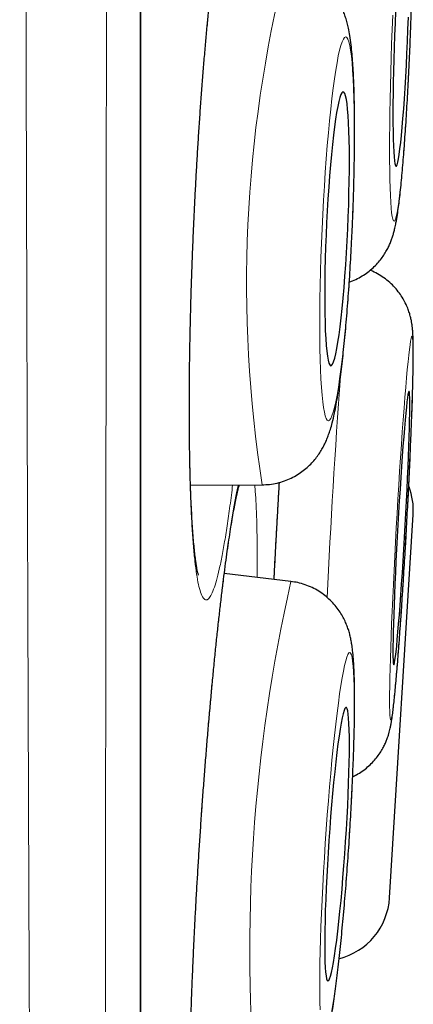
# Model space of a CAD drawing. Header units: millimetres. Extents: x 8 to 960, y 12 to 931.
# Tile 167 of 175: x 734.6 to 736.36, y 903.84 to 908.25. Entities that reach past the tile are written whole.
import ezdxf

# ---------------------------------------------------------------- set-up
doc = ezdxf.new("R2010")
doc.units = ezdxf.units.MM

msp = doc.modelspace()

# ---------------------------------------------------------------- linework, layer by layer
at = {"color": 7, "linetype": 'Continuous', "lineweight": 30}
for p, q in [((735.1396, 896.5484), (735.1396, 929.8833)), ((735.3623, 906.1653), (735.6825, 906.1676)), ((735.6842, 906.1678), (735.6825, 906.1676)), ((736.2524, 904.3206), (736.358, 906.0353)), ((735.8114, 905.7353), (735.5135, 905.7708)), ((735.8114, 905.7353), (735.8135, 905.7345))]:
    msp.add_line(p, q, dxfattribs=at)
at = {"color": 8, "linetype": 'Continuous', "lineweight": 0}
msp.add_line((735.1373, 896.518), (735.1373, 913.2158), dxfattribs=at)
at = {"color": 8, "linetype": 'Continuous', "lineweight": 0, "flags": 128}
for points in [[(736.2665, 908.2684), (736.2639, 908.2043), (736.2615, 908.1401), (736.2594, 908.0763), (736.2576, 908.0133), (736.256, 907.9513), (736.2547, 907.8907), (736.2537, 907.8318), (736.253, 907.7751), (736.2525, 907.7207), (736.2524, 907.6691), (736.2525, 907.6204), (736.253, 907.5751), (736.2537, 907.5332), (736.2548, 907.4951), (736.2561, 907.4609), (736.2576, 907.4309), (736.2595, 907.4053), (736.2616, 907.3841), (736.2639, 907.3674), (736.2665, 907.3555), (736.2693, 907.3483), (736.2723, 907.3459), (736.2755, 907.3483), (736.2788, 907.3555), (736.2823, 907.3674), (736.286, 907.3841), (736.2897, 907.4053), (736.2935, 907.4309), (736.2974, 907.4609), (736.3013, 907.4951), (736.3053, 907.5332), (736.3092, 907.5751), (736.3131, 907.6204), (736.317, 907.6691), (736.3208, 907.7207), (736.3245, 907.7751), (736.3282, 907.8318), (736.3317, 907.8907), (736.335, 907.9513), (736.3382, 908.0133), (736.3412, 908.0763), (736.344, 908.1401), (736.3465, 908.2043)], [(736.3465, 908.2043), (736.3489, 908.2684)], [(736.0847, 907.3122), (736.0874, 907.3763), (736.0897, 907.4401), (736.0916, 907.5031), (736.0931, 907.5651), (736.0942, 907.6257), (736.0948, 907.6845), (736.095, 907.7412), (736.0948, 907.7956), (736.0941, 907.8472), (736.093, 907.8959), (736.0915, 907.9412), (736.0896, 907.9831), (736.0873, 908.0212), (736.0846, 908.0553), (736.0815, 908.0853), (736.078, 908.111), (736.0743, 908.1322), (736.0702, 908.1488), (736.0658, 908.1607), (736.0611, 908.1679), (736.0562, 908.1703), (736.0511, 908.1679), (736.0458, 908.1607), (736.0403, 908.1488), (736.0347, 908.1322), (736.029, 908.111), (736.0233, 908.0853), (736.0175, 908.0553), (736.0117, 908.0212), (736.0059, 907.9831), (736.0003, 907.9412), (735.9947, 907.8959), (735.9892, 907.8472), (735.9839, 907.7956), (735.9788, 907.7412), (735.9739, 907.6845), (735.9693, 907.6257), (735.9649, 907.5651), (735.9608, 907.5031), (735.957, 907.4401), (735.9536, 907.3763), (735.9505, 907.3122), (735.9478, 907.2481), (735.9455, 907.1843), (735.9436, 907.1212), (735.9421, 907.0593), (735.9411, 906.9987), (735.9404, 906.9399), (735.9402, 906.8831), (735.9404, 906.8288), (735.9411, 906.7772), (735.9422, 906.7285), (735.9437, 906.6832), (735.9456, 906.6413), (735.9479, 906.6032), (735.9507, 906.5691), (735.9537, 906.5391), (735.9572, 906.5134), (735.961, 906.4922), (735.9651, 906.4756), (735.9695, 906.4637), (735.9741, 906.4565), (735.979, 906.4541), (735.9842, 906.4565), (735.9895, 906.4637), (735.9949, 906.4756), (736.0005, 906.4922), (736.0062, 906.5134), (736.012, 906.5391), (736.0178, 906.5691), (736.0235, 906.6032), (736.0293, 906.6413), (736.035, 906.6832), (736.0406, 906.7285), (736.046, 906.7772), (736.0513, 906.8288), (736.0564, 906.8831), (736.0613, 906.9399), (736.066, 906.9987), (736.0704, 907.0593), (736.0745, 907.1212), (736.0782, 907.1843), (736.0816, 907.2481), (736.0847, 907.3122)], [(736.2576, 905.1163), (736.2595, 905.1186), (736.2616, 905.1256), (736.2639, 905.1375), (736.2665, 905.154), (736.2693, 905.1751), (736.2722, 905.2006), (736.2754, 905.2305), (736.2788, 905.2646), (736.2823, 905.3026), (736.2859, 905.3443), (736.2896, 905.3896), (736.2934, 905.4382), (736.2973, 905.4897), (736.3012, 905.544), (736.3052, 905.6006), (736.3091, 905.6594), (736.313, 905.7199), (736.3169, 905.7818), (736.3207, 905.8448), (736.3245, 905.9086), (736.3281, 905.9726), (736.3316, 906.0367), (736.3349, 906.1005), (736.3381, 906.1635), (736.3411, 906.2255), (736.3439, 906.2861), (736.3465, 906.3449), (736.3488, 906.4016), (736.3509, 906.456), (736.3528, 906.5077), (736.3544, 906.5563), (736.3557, 906.6018), (736.3567, 906.6437), (736.3574, 906.6818), (736.3579, 906.716), (736.358, 906.7461), (736.3579, 906.7718), (736.3574, 906.7931), (736.3567, 906.8098), (736.3557, 906.8218), (736.3544, 906.8291), (736.3528, 906.8316), (736.351, 906.8293), (736.3489, 906.8222), (736.3465, 906.8104), (736.344, 906.7938), (736.3412, 906.7727), (736.3382, 906.7472), (736.335, 906.7173), (736.3316, 906.6833), (736.3282, 906.6453), (736.3245, 906.6035), (736.3208, 906.5582), (736.317, 906.5096), (736.3131, 906.4581), (736.3092, 906.4038), (736.3052, 906.3472), (736.3013, 906.2884), (736.2974, 906.2279), (736.2935, 906.166), (736.2897, 906.103), (736.286, 906.0393), (736.2823, 905.9752), (736.2788, 905.9111), (736.2755, 905.8473), (736.2723, 905.7843), (736.2693, 905.7223), (736.2665, 905.6618), (736.2639, 905.6029), (736.2616, 905.5462), (736.2595, 905.4918), (736.2576, 905.4402), (736.2561, 905.3915), (736.2548, 905.3461), (736.2537, 905.3042), (736.253, 905.266), (736.2525, 905.2318), (736.2524, 905.2017), (736.2525, 905.176), (736.253, 905.1547), (736.2537, 905.138), (736.2547, 905.126), (736.256, 905.1187), (736.2576, 905.1163)], [(735.9947, 903.8165), (736.0002, 903.8504), (736.0059, 903.8882), (736.0117, 903.9298), (736.0175, 903.975), (736.0232, 904.0234), (736.029, 904.0748), (736.0347, 904.1289), (736.0403, 904.1855), (736.0457, 904.2441), (736.0511, 904.3045), (736.0562, 904.3664), (736.0611, 904.4293), (736.0658, 904.493), (736.0701, 904.557), (736.0743, 904.6211), (736.078, 904.6848), (736.0815, 904.7478), (736.0846, 904.8098), (736.0873, 904.8704), (736.0896, 904.9292), (736.0915, 904.986), (736.093, 905.0404), (736.0941, 905.0922), (736.0948, 905.1409), (736.095, 905.1864), (736.0948, 905.2284), (736.0942, 905.2667), (736.0931, 905.301), (736.0916, 905.3312), (736.0897, 905.3571), (736.0874, 905.3785), (736.0847, 905.3953), (736.0817, 905.4075), (736.0782, 905.4149), (736.0745, 905.4176), (736.0704, 905.4155), (736.066, 905.4085), (736.0614, 905.3969), (736.0565, 905.3805), (736.0513, 905.3596), (736.046, 905.3342), (736.0406, 905.3045), (736.035, 905.2706), (736.0293, 905.2328), (736.0236, 905.1912), (736.0178, 905.146), (736.012, 905.0976), (736.0062, 905.0462), (736.0005, 904.9921), (735.995, 904.9355), (735.9895, 904.8769), (735.9842, 904.8165), (735.9791, 904.7546), (735.9741, 904.6917), (735.9695, 904.628), (735.9651, 904.564), (735.961, 904.4999), (735.9572, 904.4362), (735.9538, 904.3732), (735.9507, 904.3112), (735.9479, 904.2506), (735.9456, 904.1918), (735.9437, 904.135), (735.9422, 904.0806), (735.9411, 904.0288), (735.9404, 903.9801), (735.9402, 903.9346), (735.9404, 903.8926), (735.9411, 903.8543), (735.9421, 903.82)]]:
    msp.add_lwpolyline(points, dxfattribs=at)
at = {"color": 7, "linetype": 'Continuous', "lineweight": 30, "flags": 128}
for points in [[(736.2791, 908.2853), (736.2768, 908.2314), (736.2747, 908.1772), (736.2729, 908.1232), (736.2713, 908.0699), (736.27, 908.0176), (736.2689, 907.9667), (736.2682, 907.9178), (736.2677, 907.8711), (736.2675, 907.8269), (736.2676, 907.7858), (736.2681, 907.7479), (736.2688, 907.7136), (736.2697, 907.6831), (736.271, 907.6567), (736.2725, 907.6346), (736.2743, 907.6169), (736.2764, 907.6039), (736.2786, 907.5955), (736.2811, 907.5919), (736.2837, 907.5931), (736.2866, 907.5991), (736.2895, 907.6098), (736.2926, 907.6252), (736.2958, 907.6451), (736.2991, 907.6694), (736.3024, 907.6978), (736.3057, 907.7303), (736.309, 907.7664), (736.3123, 907.806), (736.3156, 907.8487), (736.3188, 907.8941), (736.3218, 907.942), (736.3247, 907.992), (736.3275, 908.0436), (736.3301, 908.0964), (736.3325, 908.1501), (736.3347, 908.2043)], [(736.3347, 908.2043), (736.3367, 908.2584)], [(736.0655, 907.3122), (736.0677, 907.3663), (736.0696, 907.42), (736.071, 907.4729), (736.0721, 907.5244), (736.0727, 907.5744), (736.0728, 907.6223), (736.0726, 907.6677), (736.0719, 907.7104), (736.0708, 907.7499), (736.0692, 907.7861), (736.0673, 907.8185), (736.065, 907.8469), (736.0623, 907.8712), (736.0592, 907.8911), (736.0559, 907.9065), (736.0522, 907.9172), (736.0483, 907.9232), (736.0441, 907.9244), (736.0397, 907.9208), (736.0351, 907.9124), (736.0304, 907.8994), (736.0256, 907.8817), (736.0208, 907.8596), (736.0159, 907.8332), (736.011, 907.8028), (736.0062, 907.7684), (736.0015, 907.7306), (735.9969, 907.6894), (735.9924, 907.6453), (735.9882, 907.5986), (735.9842, 907.5496), (735.9804, 907.4988), (735.9769, 907.4466), (735.9738, 907.3932), (735.971, 907.3393), (735.9686, 907.2851), (735.9665, 907.2312), (735.9649, 907.1778), (735.9636, 907.1256), (735.9628, 907.0747), (735.9624, 907.0258), (735.9625, 906.9791), (735.9629, 906.935), (735.9638, 906.8938), (735.9652, 906.8559), (735.9669, 906.8216), (735.969, 906.7912), (735.9715, 906.7648), (735.9744, 906.7427), (735.9776, 906.725), (735.9812, 906.712), (735.985, 906.7036), (735.989, 906.7), (735.9933, 906.7012), (735.9978, 906.7072), (736.0024, 906.7179), (736.0072, 906.7333), (736.012, 906.7532), (736.0169, 906.7775), (736.0218, 906.8059), (736.0266, 906.8383), (736.0314, 906.8745), (736.0361, 906.914), (736.0406, 906.9567), (736.045, 907.0021), (736.0491, 907.05), (736.053, 907.0999), (736.0566, 907.1515), (736.0599, 907.2044), (736.0629, 907.2581), (736.0655, 907.3122)], [(736.2712, 905.3619), (736.2728, 905.3642), (736.2746, 905.3713), (736.2767, 905.3831), (736.279, 905.3995), (736.2815, 905.4205), (736.2842, 905.4457), (736.287, 905.4751), (736.29, 905.5084), (736.2931, 905.5453), (736.2963, 905.5856), (736.2996, 905.6289), (736.3029, 905.675), (736.3063, 905.7233), (736.3096, 905.7737), (736.3129, 905.8256), (736.3161, 905.8786), (736.3192, 905.9324), (736.3223, 905.9865), (736.3252, 906.0406), (736.3279, 906.0941), (736.3305, 906.1466), (736.3329, 906.1979), (736.335, 906.2473), (736.3369, 906.2946), (736.3386, 906.3395), (736.34, 906.3814), (736.3412, 906.4202), (736.342, 906.4554), (736.3426, 906.4869), (736.3429, 906.5144), (736.3428, 906.5377), (736.3425, 906.5565), (736.3419, 906.5708), (736.341, 906.5804), (736.3399, 906.5853), (736.3384, 906.5854), (736.3367, 906.5806), (736.3348, 906.5712), (736.3326, 906.5571), (736.3302, 906.5384), (736.3276, 906.5153), (736.3248, 906.4879), (736.3219, 906.4565), (736.3189, 906.4214), (736.3157, 906.3828), (736.3125, 906.3409), (736.3092, 906.2962), (736.3058, 906.2489), (736.3025, 906.1995), (736.2992, 906.1484), (736.2959, 906.0959), (736.2927, 906.0424), (736.2896, 905.9884), (736.2867, 905.9342), (736.2838, 905.8804), (736.2812, 905.8273), (736.2787, 905.7754), (736.2764, 905.725), (736.2744, 905.6766), (736.2726, 905.6304), (736.2711, 905.587), (736.2698, 905.5466), (736.2688, 905.5096), (736.2681, 905.4762), (736.2677, 905.4466), (736.2675, 905.4212), (736.2677, 905.4002), (736.2681, 905.3836), (736.2689, 905.3716), (736.2699, 905.3644), (736.2712, 905.3619)], [(735.9771, 903.9489), (735.9805, 903.9511), (735.9843, 903.958), (735.9883, 903.9697), (735.9926, 903.986), (735.997, 904.0067), (736.0016, 904.0318), (736.0064, 904.0611), (736.0112, 904.0943), (736.0161, 904.1311), (736.0209, 904.1712), (736.0258, 904.2144), (736.0306, 904.2604), (736.0353, 904.3086), (736.0398, 904.3589), (736.0442, 904.4107), (736.0484, 904.4637), (736.0523, 904.5174), (736.056, 904.5715), (736.0594, 904.6255), (736.0624, 904.679), (736.0651, 904.7316), (736.0674, 904.7828), (736.0693, 904.8323), (736.0708, 904.8797), (736.0719, 904.9245), (736.0726, 904.9665), (736.0728, 905.0054), (736.0727, 905.0407), (736.072, 905.0723), (736.071, 905.0999), (736.0695, 905.1233), (736.0677, 905.1422), (736.0654, 905.1566), (736.0628, 905.1664), (736.0598, 905.1714), (736.0565, 905.1716), (736.0529, 905.167), (736.049, 905.1577), (736.0448, 905.1437), (736.0405, 905.1252), (736.0359, 905.1022), (736.0313, 905.075), (736.0265, 905.0438), (736.0216, 905.0088), (736.0167, 904.9702), (736.0119, 904.9285), (736.007, 904.8839), (736.0023, 904.8368), (735.9977, 904.7874), (735.9932, 904.7364), (735.9889, 904.6839), (735.9848, 904.6305), (735.981, 904.5765), (735.9775, 904.5224), (735.9743, 904.4686), (735.9715, 904.4155), (735.969, 904.3636), (735.9668, 904.3132), (735.9651, 904.2647), (735.9638, 904.2186), (735.9629, 904.1751), (735.9625, 904.1346), (735.9624, 904.0975), (735.9628, 904.064), (735.9637, 904.0344), (735.9649, 904.0089), (735.9666, 903.9877), (735.9686, 903.971), (735.9711, 903.9589), (735.9739, 903.9515), (735.9771, 903.9489)]]:
    msp.add_lwpolyline(points, dxfattribs=at)
at = {"color": 8, "linetype": 'Continuous', "lineweight": 0}
for centre, radius, start, end in [((741.4643, 907.0658), 5.8512, 165.98951, 188.82994), ((774.6747, 903.8439), 38.7438, 175.8412, 177.30955), ((743.0431, 904.0945), 7.4156, 167.21699, 185.19373)]:
    msp.add_arc(centre, radius, start, end, dxfattribs=at)
at = {"color": 7, "linetype": 'Continuous', "lineweight": 30}
for centre, start, end in [((736.0586, 906.0537), 356.475, 20.3111), ((735.953, 904.339), 284.1006, 356.475)]:
    msp.add_arc(centre, 0.3, start, end, dxfattribs=at)
at = {"color": 8, "linetype": 'Continuous', "lineweight": 0}
for points, knots in [([(734.7092, 895.1413), (734.7092, 895.1415), (734.7092, 895.1438), (734.7089, 895.1612), (734.7084, 895.1943), (734.7077, 895.2425), (734.7068, 895.304), (734.7056, 895.3797), (734.7043, 895.4697), (734.7027, 895.5741), (734.701, 895.6925), (734.6991, 895.825), (734.6971, 895.9714), (734.6949, 896.1294), (734.6928, 896.2984), (734.6906, 896.4777), (734.6884, 896.6696), (734.6862, 896.8736), (734.6839, 897.0893), (734.6817, 897.3166), (734.6794, 897.5556), (734.6771, 897.81), (734.6748, 898.0798), (734.6724, 898.3659), (734.6701, 898.664), (734.6677, 898.9714), (734.6654, 899.2872), (734.6632, 899.6113), (734.6609, 899.9461), (734.6588, 900.292), (734.6566, 900.6487), (734.6546, 901.014), (734.6526, 901.3868), (734.6507, 901.7738), (734.6487, 902.1772), (734.6468, 902.5978), (734.6449, 903.0277), (734.6431, 903.4594), (734.6413, 903.8914), (734.6396, 904.3235), (734.6379, 904.7629), (734.6363, 905.2101), (734.6347, 905.6644), (734.6331, 906.1231), (734.6316, 906.5851), (734.6302, 907.0587), (734.6288, 907.5463), (734.6274, 908.0484), (734.6261, 908.5553), (734.6249, 909.057), (734.6236, 909.5522), (734.6225, 910.0407), (734.6213, 910.5322), (734.6202, 911.027), (734.6191, 911.5246), (734.618, 912.0219), (734.617, 912.5176), (734.616, 913.0208), (734.615, 913.5335), (734.6141, 914.056), (734.6132, 914.5783), (734.6123, 915.0906), (734.6115, 915.5919), (734.6108, 916.0824), (734.61, 916.5712), (734.6093, 917.0588), (734.6086, 917.5444), (734.6079, 918.0252), (734.6072, 918.4999), (734.6065, 918.977), (734.6058, 919.4585), (734.6052, 919.9441), (734.6046, 920.4243), (734.6042, 920.8529), (734.6038, 921.2309), (734.6035, 921.5602), (734.6032, 921.8861), (734.6029, 922.2089), (734.6026, 922.5284), (734.6023, 922.8446), (734.602, 923.1568), (734.6017, 923.4976), (734.6014, 923.8649), (734.6011, 924.2569), (734.6007, 924.6407), (734.6004, 925.0159), (734.6001, 925.3815), (734.5999, 925.7379), (734.5997, 926.0849), (734.5995, 926.4277), (734.5994, 926.7651), (734.5993, 927.0968), (734.5992, 927.417), (734.5991, 927.7202), (734.599, 928.0065), (734.5989, 928.2767), (734.5988, 928.5356), (734.5988, 928.7829), (734.5987, 929.018), (734.5986, 929.2411), (734.5986, 929.4521), (734.5985, 929.6539), (734.5985, 929.8455), (734.5986, 930.026), (734.5986, 930.1925), (734.5987, 930.3344), (734.5988, 930.4548), (734.5988, 930.5565), (734.5988, 930.649), (734.5989, 930.7322), (734.5989, 930.806), (734.5989, 930.8706), (734.5989, 930.9258), (734.5989, 930.9713), (734.5988, 931.0067), (734.5988, 931.0325), (734.5988, 931.0412), (734.5988, 931.0455)], [0, 0, 0, 0, 0.000866, 0.009628, 0.018417, 0.027206, 0.036047, 0.044895, 0.053917, 0.062941, 0.071964, 0.081051, 0.09014, 0.099228, 0.107985, 0.116741, 0.125525, 0.134308, 0.143064, 0.151821, 0.160603, 0.169386, 0.178572, 0.187759, 0.196975, 0.206191, 0.215182, 0.224174, 0.233193, 0.242213, 0.251284, 0.260363, 0.269296, 0.278235, 0.287689, 0.297142, 0.306627, 0.316112, 0.325125, 0.334138, 0.343178, 0.352219, 0.361312, 0.370413, 0.379367, 0.388328, 0.397808, 0.407288, 0.416801, 0.426313, 0.435282, 0.444251, 0.453247, 0.462243, 0.471291, 0.480346, 0.489257, 0.498174, 0.507603, 0.517032, 0.526494, 0.535955, 0.544905, 0.553854, 0.562831, 0.571807, 0.580836, 0.589871, 0.598762, 0.60766, 0.617067, 0.626474, 0.635914, 0.645354, 0.652049, 0.658744, 0.66545, 0.672156, 0.678897, 0.685638, 0.69239, 0.699143, 0.708053, 0.716963, 0.725901, 0.734838, 0.743748, 0.752659, 0.761597, 0.770535, 0.779902, 0.78927, 0.798669, 0.808068, 0.816974, 0.825879, 0.834812, 0.843744, 0.85265, 0.861556, 0.870489, 0.879422, 0.888783, 0.898145, 0.907539, 0.916932, 0.924423, 0.931915, 0.939406, 0.946933, 0.954462, 0.961989, 0.96963, 0.977272, 0.984913, 0.992593, 1, 1, 1, 1]), ([(734.9949, 930.8163), (734.9949, 930.8149), (734.9949, 930.8122), (734.9949, 930.7905), (734.9949, 930.7561), (734.995, 930.7076), (734.995, 930.6451), (734.9951, 930.5683), (734.9951, 930.4769), (734.9951, 930.3714), (734.9951, 930.2521), (734.9951, 930.1204), (734.995, 929.9767), (734.995, 929.8216), (734.995, 929.6537), (734.995, 929.4732), (734.995, 929.2801), (734.995, 929.0745), (734.995, 928.8568), (734.9951, 928.6231), (734.9951, 928.373), (734.9951, 928.1059), (734.9951, 927.8263), (734.995, 927.5391), (734.995, 927.2453), (734.9949, 926.9457), (734.9948, 926.6356), (734.9947, 926.3145), (734.9946, 925.9823), (734.9946, 925.6411), (734.9945, 925.2919), (734.9945, 924.9283), (734.9944, 924.5481), (734.9943, 924.151), (734.9943, 923.7447), (734.9942, 923.3358), (734.9941, 922.925), (734.9939, 922.5129), (734.9938, 922.0935), (734.9936, 921.6673), (734.9935, 921.2347), (734.9933, 920.7961), (734.9931, 920.3516), (734.9929, 919.9015), (734.9928, 919.4462), (734.9926, 918.9849), (734.9925, 918.5178), (734.9923, 918.0478), (734.9921, 917.5766), (734.992, 917.095), (734.9917, 916.6008), (734.9915, 916.094), (734.9912, 915.5848), (734.991, 915.0817), (734.9907, 914.5851), (734.9904, 914.0954), (734.9901, 913.605), (734.9898, 913.1131), (734.9895, 912.6198), (734.9892, 912.1283), (734.9889, 911.6401), (734.9886, 911.1459), (734.9883, 910.6436), (734.9879, 910.1337), (734.9875, 909.6263), (734.9871, 909.1294), (734.9867, 908.6434), (734.9862, 908.1681), (734.9858, 907.6968), (734.9853, 907.2284), (734.9848, 906.7635), (734.9843, 906.3047), (734.9839, 905.8536), (734.9834, 905.4016), (734.9829, 904.947), (734.9824, 904.4906), (734.9819, 904.0415), (734.9813, 903.6078), (734.9808, 903.1893), (734.9802, 902.7858), (734.9795, 902.3902), (734.9789, 902.0018), (734.9782, 901.621), (734.9775, 901.25), (734.9768, 900.89), (734.9761, 900.5342), (734.9754, 900.1817), (734.9746, 899.8336), (734.9739, 899.4966), (734.9731, 899.1792), (734.9724, 898.8804), (734.9716, 898.5996), (734.9708, 898.3292), (734.97, 898.0694), (734.9691, 897.8205), (734.9683, 897.5826), (734.9674, 897.3559), (734.9665, 897.1372), (734.9656, 896.9274), (734.9647, 896.7274), (734.9638, 896.5406), (734.963, 896.3698), (734.9622, 896.2146), (734.9615, 896.0743), (734.9607, 895.9465), (734.9601, 895.8313), (734.9594, 895.729), (734.9588, 895.6396), (734.9583, 895.5632), (734.9578, 895.4989), (734.9574, 895.4475), (734.9571, 895.4104), (734.9569, 895.3869), (734.9569, 895.384), (734.9569, 895.3826)], [0, 0, 0, 0, 0.0088702, 0.0177457, 0.0266229, 0.0354985, 0.0443688, 0.0534185, 0.0624737, 0.0715307, 0.0805859, 0.0896356, 0.0984162, 0.1072002, 0.1159842, 0.1247648, 0.1335455, 0.1423295, 0.1511137, 0.1598944, 0.1691297, 0.1783688, 0.1876079, 0.1968432, 0.2056292, 0.2144185, 0.2232078, 0.2319937, 0.2408493, 0.2497048, 0.2584253, 0.2671457, 0.2763847, 0.2856276, 0.2948705, 0.3041095, 0.3129322, 0.3217616, 0.3305943, 0.3394271, 0.3482564, 0.357079, 0.3659011, 0.3747266, 0.3835522, 0.3923743, 0.4012676, 0.4101609, 0.4189146, 0.4276684, 0.4369483, 0.4462321, 0.4555159, 0.4647957, 0.4736359, 0.4824794, 0.491323, 0.5001631, 0.5090743, 0.5179855, 0.5267582, 0.5355308, 0.5448294, 0.5541319, 0.5634344, 0.572733, 0.5816157, 0.5905017, 0.5993878, 0.6082704, 0.6172242, 0.6261779, 0.6349937, 0.6438094, 0.6531546, 0.6625037, 0.6718529, 0.6811981, 0.6900597, 0.6989247, 0.7077896, 0.7166512, 0.7255822, 0.7345131, 0.7433092, 0.7521053, 0.7614198, 0.7707383, 0.7800569, 0.7893716, 0.7980021, 0.8066357, 0.8152693, 0.8238999, 0.8325306, 0.8411644, 0.8497981, 0.8584288, 0.8674756, 0.8765261, 0.8855766, 0.8946234, 0.903256, 0.9118919, 0.9205277, 0.9291603, 0.9377932, 0.9464294, 0.9550656, 0.9636985, 0.972772, 0.9818494, 0.9909267, 1, 1, 1, 1]), ([(735.6331, 908.8599), (735.6306, 908.8788), (735.6255, 908.9167), (735.6168, 908.9593), (735.6073, 908.9913), (735.5972, 909.0114), (735.5864, 909.0194), (735.5751, 909.0154), (735.5633, 908.9996), (735.5511, 908.9721), (735.5386, 908.9327), (735.5259, 908.8819), (735.5131, 908.8203), (735.5002, 908.7483), (735.4874, 908.6659), (735.4748, 908.5741), (735.4624, 908.4736), (735.4503, 908.3651), (735.4386, 908.2491), (735.4274, 908.1266), (735.4168, 907.9985), (735.4069, 907.8658), (735.3977, 907.7293), (735.3892, 907.5898), (735.3816, 907.4486), (735.3749, 907.3067), (735.3692, 907.165), (735.3644, 907.0244), (735.3607, 906.8859), (735.358, 906.7508), (735.3564, 906.6199), (735.3559, 906.494), (735.3564, 906.3739), (735.3581, 906.2608), (735.3608, 906.1555), (735.3646, 906.0584), (735.3693, 905.9703), (735.3751, 905.8919), (735.3818, 905.824), (735.3894, 905.7668), (735.3979, 905.7205), (735.4079, 905.6828), (735.4196, 905.6579), (735.4323, 905.6501), (735.4447, 905.6577), (735.4566, 905.6766), (735.4688, 905.7071), (735.4814, 905.7491), (735.4941, 905.8026), (735.507, 905.8671), (735.5198, 905.9417), (735.5326, 906.0266), (735.5429, 906.1018), (735.5488, 906.1515), (735.5506, 906.1666)], [0, 0, 0, 0, 0.019221, 0.0385106, 0.0578003, 0.0770213, 0.0962423, 0.1155319, 0.1348216, 0.1540426, 0.1732635, 0.1925532, 0.2118429, 0.2310639, 0.2502848, 0.2695745, 0.2888642, 0.3080851, 0.3273061, 0.3465958, 0.3658855, 0.3851064, 0.4043274, 0.4236171, 0.4429067, 0.4621277, 0.4813487, 0.5006384, 0.519928, 0.539149, 0.55837, 0.5776596, 0.5969493, 0.6161703, 0.6353912, 0.6546809, 0.6739706, 0.6931915, 0.7124125, 0.7317022, 0.7509918, 0.7702128, 0.7942504, 0.818288, 0.837509, 0.8567986, 0.8760883, 0.8953093, 0.9145303, 0.9338199, 0.9531096, 0.9723306, 0.9915516, 1, 1, 1, 1]), ([(735.5764, 906.1668), (735.5757, 906.1641), (735.5712, 906.1461), (735.5625, 906.1023), (735.5503, 906.0352), (735.5378, 905.9566), (735.5251, 905.8685), (735.5123, 905.7715), (735.4994, 905.6662), (735.4866, 905.5531), (735.474, 905.4331), (735.4616, 905.3073), (735.4495, 905.1765), (735.4379, 905.0415), (735.4267, 904.9032), (735.4162, 904.7627), (735.4062, 904.6212), (735.3971, 904.4794), (735.3887, 904.3384), (735.3811, 904.1991), (735.3745, 904.0628), (735.3688, 903.9303), (735.3642, 903.8024), (735.3605, 903.6801), (735.3579, 903.5643), (735.3563, 903.456), (735.3559, 903.3557), (735.3565, 903.2641), (735.3582, 903.1819), (735.361, 903.1101), (735.3648, 903.0487), (735.3697, 902.9981), (735.376, 902.9556), (735.384, 902.9253), (735.3933, 902.9121), (735.403, 902.9146), (735.4127, 902.9288), (735.423, 902.9547), (735.4339, 902.9921), (735.4454, 903.0413), (735.4574, 903.1014), (735.4697, 903.172), (735.4822, 903.2528), (735.4942, 903.3369), (735.5019, 903.3979), (735.5054, 903.4253)], [0, 0, 0, 0, 0.004303, 0.027878, 0.051368, 0.074859, 0.098434, 0.122009, 0.1455, 0.16899, 0.192565, 0.21614, 0.239631, 0.263122, 0.286696, 0.310271, 0.333762, 0.357253, 0.380828, 0.404402, 0.427893, 0.451384, 0.474959, 0.498533, 0.522024, 0.545515, 0.56909, 0.592665, 0.616155, 0.639646, 0.663221, 0.686796, 0.710287, 0.73966, 0.769033, 0.792524, 0.816099, 0.839674, 0.863164, 0.886655, 0.91023, 0.933805, 0.957296, 0.980786, 1, 1, 1, 1]), ([(735.6549, 906.0929), (735.6536, 906.1138), (735.652, 906.1417), (735.6497, 906.1622), (735.6491, 906.1674)], [0, 0, 0, 0, 0.748741, 1, 1, 1, 1]), ([(735.7598, 906.1786), (735.7578, 906.1439), (735.753, 906.0621), (735.7459, 905.9326), (735.7399, 905.822), (735.7368, 905.7599), (735.736, 905.7443)], [0, 0, 0, 0, 0.23973, 0.565565, 0.89024, 1, 1, 1, 1]), ([(735.6605, 905.7533), (735.6606, 905.7544), (735.661, 905.7911), (735.6609, 905.8557), (735.66, 905.9455), (735.6581, 906.0256), (735.656, 906.0705), (735.6549, 906.0929)], [0, 0, 0, 0, 0.008243, 0.25574, 0.504122, 0.752503, 1, 1, 1, 1])]:
    msp.add_open_spline(points, degree=3, knots=knots, dxfattribs=at)
at = {"color": 7, "linetype": 'Continuous', "lineweight": 30}
for points, knots in [([(736.3469, 908.2043), (736.3473, 908.2151), (736.3485, 908.2465), (736.3503, 908.2983), (736.3522, 908.3594), (736.3539, 908.4199), (736.3553, 908.4793), (736.3565, 908.5374), (736.3574, 908.5941), (736.3581, 908.6489), (736.3585, 908.7018), (736.3586, 908.7525), (736.3585, 908.8009), (736.3581, 908.8467), (736.3573, 908.8899), (736.3563, 908.9305), (736.3549, 908.9687), (736.3531, 909.0048), (736.3506, 909.0401), (736.3475, 909.0712), (736.3439, 909.0974), (736.3401, 909.1181), (736.336, 909.1361), (736.3308, 909.1548), (736.3241, 909.1745), (736.3153, 909.1956), (736.3039, 909.2182), (736.2894, 909.2418), (736.2714, 909.2656), (736.25, 909.2888), (736.2255, 909.3102), (736.1983, 909.3292), (736.1688, 909.3453), (736.1374, 909.3583), (736.1036, 909.3675), (736.0795, 909.3723), (736.0665, 909.3728), (736.066, 909.3728)], [0, 0, 0, 0, 0.019447, 0.05642, 0.093406, 0.130407, 0.167435, 0.204502, 0.241622, 0.278813, 0.316097, 0.353507, 0.391084, 0.428893, 0.467026, 0.505635, 0.544977, 0.585535, 0.62837, 0.676502, 0.710224, 0.731622, 0.750878, 0.768237, 0.784789, 0.801278, 0.818281, 0.836243, 0.855142, 0.874715, 0.894707, 0.914955, 0.93536, 0.955861, 0.976421, 0.999104, 1, 1, 1, 1]), ([(735.3977, 905.764), (735.3977, 905.7642), (735.3975, 905.7648), (735.396, 905.77), (735.3939, 905.7791), (735.3912, 905.7927), (735.3881, 905.8109), (735.3848, 905.8339), (735.3814, 905.8616), (735.378, 905.8939), (735.3748, 905.9306), (735.3717, 905.9717), (735.3688, 906.017), (735.3662, 906.0664), (735.3639, 906.1196), (735.3619, 906.1765), (735.3602, 906.2367), (735.3589, 906.3001), (735.3579, 906.3663), (735.3573, 906.4353), (735.3571, 906.5065), (735.3573, 906.5799), (735.3578, 906.6552), (735.3588, 906.732), (735.3601, 906.8102), (735.3618, 906.8898), (735.3638, 906.9708), (735.3663, 907.053), (735.3691, 907.136), (735.3722, 907.2196), (735.3757, 907.3035), (735.3796, 907.3877), (735.3837, 907.4716), (735.3882, 907.555), (735.393, 907.6379), (735.398, 907.7201), (735.4034, 907.8015), (735.409, 907.8817), (735.4149, 907.9602), (735.421, 908.0368), (735.4272, 908.1107), (735.4336, 908.1822), (735.4402, 908.2515), (735.4469, 908.319), (735.4539, 908.3843), (735.461, 908.4471), (735.4682, 908.5072), (735.4755, 908.5641), (735.4828, 908.6177), (735.4901, 908.6675), (735.4973, 908.7134), (735.5044, 908.755), (735.5112, 908.792), (735.5177, 908.8243), (735.5237, 908.8515), (735.5292, 908.8735), (735.5338, 908.8901), (735.5374, 908.9017), (735.5398, 908.9083), (735.541, 908.9113), (735.5408, 908.9109), (735.5408, 908.9108)], [0, 0, 0, 0, 0.009493, 0.020904, 0.033468, 0.047125, 0.061753, 0.077185, 0.093239, 0.109696, 0.126543, 0.143791, 0.161357, 0.179178, 0.1972, 0.215379, 0.233676, 0.252057, 0.270494, 0.288958, 0.307425, 0.325872, 0.344284, 0.362653, 0.380955, 0.399195, 0.417623, 0.436058, 0.454506, 0.47297, 0.491456, 0.509969, 0.5285, 0.546899, 0.565344, 0.583853, 0.602394, 0.620926, 0.63941, 0.657812, 0.676108, 0.694041, 0.712172, 0.730434, 0.748805, 0.767255, 0.785747, 0.804235, 0.822664, 0.84098, 0.859124, 0.877031, 0.894624, 0.911812, 0.928481, 0.944494, 0.96003, 0.973325, 0.985583, 0.996709, 1, 1, 1, 1]), ([(736.0856, 907.3122), (736.0861, 907.3232), (736.0875, 907.3548), (736.0896, 907.4072), (736.0916, 907.469), (736.0934, 907.53), (736.0947, 907.5902), (736.0956, 907.6491), (736.0962, 907.7065), (736.0963, 907.7624), (736.096, 907.8163), (736.0953, 907.8682), (736.0942, 907.9179), (736.0927, 907.9654), (736.0906, 908.0106), (736.088, 908.0538), (736.0848, 908.0953), (736.0806, 908.1364), (736.0754, 908.1741), (736.0695, 908.2065), (736.0633, 908.233), (736.0567, 908.2558), (736.0489, 908.2782), (736.0394, 908.3006), (736.0278, 908.3235), (736.0135, 908.3468), (735.9961, 908.3703), (735.9756, 908.3932), (735.9518, 908.4148), (735.9253, 908.4343), (735.8962, 908.4511), (735.8652, 908.4649), (735.8314, 908.4752), (735.8052, 908.481), (735.7899, 908.4818), (735.7872, 908.482)], [0, 0, 0, 0, 0.019891, 0.057708, 0.095541, 0.133401, 0.171306, 0.209274, 0.24733, 0.285503, 0.323832, 0.362369, 0.401187, 0.440393, 0.480153, 0.520738, 0.562628, 0.606795, 0.655614, 0.695047, 0.721902, 0.745936, 0.767383, 0.787383, 0.806855, 0.826318, 0.846108, 0.866374, 0.88704, 0.907974, 0.929068, 0.950254, 0.971488, 0.994976, 1, 1, 1, 1]), ([(736.0714, 907.0744), (736.0765, 907.0761), (736.0919, 907.0811), (736.116, 907.093), (736.1432, 907.1093), (736.1676, 907.1278), (736.1892, 907.1479), (736.2079, 907.1687), (736.2236, 907.1897), (736.2364, 907.2101), (736.2467, 907.2294), (736.2549, 907.2476), (736.2616, 907.2648), (736.2672, 907.2815), (736.2722, 907.2987), (736.2769, 907.318), (736.2822, 907.3434), (736.2873, 907.3738), (736.2924, 907.4091), (736.297, 907.4459), (736.3014, 907.4854), (736.3057, 907.5283), (736.3098, 907.5732), (736.3138, 907.6204), (736.3177, 907.6698), (736.3214, 907.7215), (736.3251, 907.7753), (736.3286, 907.8309), (736.332, 907.8882), (736.3352, 907.9468), (736.3382, 908.0066), (736.3411, 908.0674), (736.3438, 908.1276), (736.3457, 908.1734), (736.3467, 908.1986), (736.3469, 908.2043)], [0, 0, 0, 0, 0.0102955, 0.0312803, 0.0517482, 0.0716819, 0.0910339, 0.1097172, 0.1276216, 0.1447006, 0.1611231, 0.1773624, 0.1940638, 0.2119982, 0.2323991, 0.2571333, 0.2898208, 0.3411129, 0.3860155, 0.4279327, 0.4722056, 0.5144947, 0.5557028, 0.5962697, 0.6364222, 0.6762919, 0.7159613, 0.7554853, 0.7949021, 0.8342394, 0.8735182, 0.9127549, 0.9519629, 0.9890894, 1, 1, 1, 1]), ([(735.6827, 906.1678), (735.6936, 906.1681), (735.7162, 906.1689), (735.7497, 906.175), (735.7824, 906.1845), (735.813, 906.1973), (735.8413, 906.2128), (735.8669, 906.2305), (735.8897, 906.2498), (735.9097, 906.2701), (735.9268, 906.2908), (735.9412, 906.3114), (735.9534, 906.3317), (735.9636, 906.3518), (735.9726, 906.372), (735.9808, 906.3933), (735.9887, 906.4175), (735.9974, 906.4487), (736.0058, 906.4852), (736.0138, 906.5263), (736.0209, 906.5682), (736.0276, 906.6124), (736.034, 906.6596), (736.04, 906.7084), (736.0457, 906.7591), (736.0511, 906.8117), (736.0562, 906.8662), (736.0611, 906.9224), (736.0657, 906.9803), (736.0701, 907.0395), (736.0741, 907.0998), (736.0779, 907.161), (736.0813, 907.2229), (736.0839, 907.2734), (736.0852, 907.3032), (736.0856, 907.3122)], [0, 0, 0, 0, 0.020322, 0.041952, 0.063087, 0.083766, 0.104009, 0.123818, 0.143184, 0.162091, 0.180577, 0.198807, 0.217162, 0.236076, 0.256347, 0.279116, 0.30618, 0.340951, 0.391822, 0.436105, 0.477176, 0.520494, 0.561718, 0.601749, 0.64105, 0.679868, 0.718351, 0.756594, 0.79466, 0.832598, 0.870439, 0.908212, 0.945936, 0.983632, 1, 1, 1, 1]), ([(736.0868, 904.8622), (736.0926, 904.8649), (736.1078, 904.872), (736.1305, 904.8866), (736.1546, 904.9052), (736.1759, 904.9254), (736.1943, 904.9466), (736.2097, 904.9679), (736.2222, 904.9886), (736.2319, 905.0079), (736.2393, 905.0253), (736.245, 905.0409), (736.2494, 905.055), (736.2529, 905.0681), (736.2559, 905.0812), (736.2588, 905.0955), (736.2621, 905.1145), (736.2654, 905.1377), (736.269, 905.1662), (736.2725, 905.1974), (736.276, 905.2318), (736.2796, 905.2697), (736.2832, 905.3102), (736.2869, 905.3534), (736.2906, 905.3993), (736.2943, 905.4476), (736.2981, 905.4984), (736.3019, 905.5514), (736.3057, 905.6063), (736.3095, 905.6629), (736.3132, 905.721), (736.317, 905.7803), (736.3206, 905.8405), (736.3242, 905.9013), (736.3276, 905.9624), (736.331, 906.0237), (736.3342, 906.0846), (736.3373, 906.1451), (736.3402, 906.2047), (736.343, 906.2632), (736.3456, 906.3203), (736.3479, 906.3758), (736.3501, 906.4294), (736.352, 906.4809), (736.3537, 906.53), (736.3552, 906.5765), (736.3564, 906.6203), (736.3574, 906.6612), (736.3581, 906.6992), (736.3585, 906.7342), (736.3586, 906.7664), (736.3584, 906.7963), (736.3578, 906.8245), (736.3567, 906.8476), (736.355, 906.8674), (736.3531, 906.8826), (736.3508, 906.8972), (736.3474, 906.9134), (736.3426, 906.9317), (736.3357, 906.9524), (736.326, 906.9754), (736.313, 907.0002), (736.2964, 907.0255), (736.2764, 907.05), (736.2532, 907.0729), (736.2272, 907.0936), (736.1987, 907.1111), (736.1778, 907.1221), (736.1661, 907.1261), (736.1651, 907.1265)], [0, 0, 0, 0, 0.005997, 0.015946, 0.025615, 0.034982, 0.043999, 0.052586, 0.060626, 0.068038, 0.074903, 0.081507, 0.08827, 0.095538, 0.103926, 0.114319, 0.128403, 0.151348, 0.172903, 0.193159, 0.214577, 0.23512, 0.25521, 0.275044, 0.294716, 0.31428, 0.33377, 0.353206, 0.372603, 0.391971, 0.411318, 0.430648, 0.449967, 0.469279, 0.488585, 0.50789, 0.527196, 0.546504, 0.565818, 0.58514, 0.604475, 0.623826, 0.6432, 0.662604, 0.682046, 0.701541, 0.721109, 0.740778, 0.760596, 0.78064, 0.801055, 0.822136, 0.844634, 0.86839, 0.881033, 0.88958, 0.89725, 0.904477, 0.911678, 0.919278, 0.927666, 0.936879, 0.946673, 0.956819, 0.967187, 0.977699, 0.988304, 0.99897, 1, 1, 1, 1]), ([(735.374, 903.0108), (735.374, 903.0108), (735.374, 903.0109), (735.3731, 903.015), (735.3717, 903.0231), (735.3699, 903.0357), (735.3679, 903.0529), (735.3659, 903.0749), (735.3639, 903.1017), (735.3621, 903.1331), (735.3605, 903.1689), (735.3592, 903.2089), (735.3582, 903.2531), (735.3575, 903.3013), (735.3572, 903.3535), (735.3572, 903.4093), (735.3576, 903.4685), (735.3583, 903.5309), (735.3595, 903.5964), (735.361, 903.6646), (735.3629, 903.7352), (735.3651, 903.8081), (735.3678, 903.8829), (735.3707, 903.9595), (735.3741, 904.0374), (735.3777, 904.1166), (735.3817, 904.1971), (735.386, 904.2787), (735.3906, 904.3615), (735.3956, 904.4449), (735.4008, 904.5288), (735.4063, 904.6129), (735.4121, 904.6971), (735.4181, 904.7809), (735.4243, 904.864), (735.4308, 904.9465), (735.4374, 905.0282), (735.4443, 905.109), (735.4513, 905.1884), (735.4584, 905.2661), (735.4656, 905.3417), (735.4729, 905.4147), (735.4802, 905.4851), (735.4875, 905.5532), (735.495, 905.6192), (735.5025, 905.6831), (735.5101, 905.7444), (735.5176, 905.8028), (735.5251, 905.8581), (735.5325, 905.9099), (735.5398, 905.958), (735.5468, 906.0021), (735.5537, 906.0419), (735.5601, 906.0771), (735.5662, 906.1075), (735.5716, 906.1321), (735.5762, 906.1513), (735.5792, 906.1626), (735.5803, 906.1666), (735.5804, 906.1669)], [0, 0, 0, 0, 0.006958, 0.018261, 0.030874, 0.044742, 0.059721, 0.075613, 0.092208, 0.109314, 0.126723, 0.144397, 0.162398, 0.180659, 0.199127, 0.217762, 0.236525, 0.255384, 0.27431, 0.293278, 0.312262, 0.331235, 0.350181, 0.369087, 0.387943, 0.406729, 0.425441, 0.444344, 0.463252, 0.48217, 0.501104, 0.520058, 0.539039, 0.558039, 0.576904, 0.595812, 0.614785, 0.633794, 0.652797, 0.671754, 0.690631, 0.709403, 0.727834, 0.746421, 0.765146, 0.783986, 0.802911, 0.821886, 0.840865, 0.85979, 0.878608, 0.897259, 0.915673, 0.933769, 0.951447, 0.968578, 0.983289, 0.998877, 1, 1, 1, 1]), ([(735.7361, 905.7443), (735.7364, 905.7493), (735.738, 905.7819), (735.7412, 905.8427), (735.7457, 905.9264), (735.7504, 906.0108), (735.7551, 906.095), (735.7583, 906.1509), (735.76, 906.1786)], [0, 0, 0, 0, 0.0355574, 0.2274764, 0.4202831, 0.6138915, 0.8081875, 1, 1, 1, 1]), ([(735.658, 903.4237), (735.6641, 903.4236), (735.682, 903.4231), (735.7111, 903.4266), (735.7446, 903.4339), (735.7762, 903.4448), (735.8056, 903.4586), (735.8326, 903.4749), (735.8569, 903.4931), (735.8783, 903.5127), (735.8968, 903.533), (735.9124, 903.5533), (735.9253, 903.5731), (735.936, 903.5922), (735.9449, 903.6106), (735.9526, 903.6289), (735.9594, 903.6477), (735.9661, 903.6688), (735.9734, 903.6959), (735.9808, 903.7281), (735.988, 903.7652), (735.9948, 903.8042), (736.0013, 903.8457), (736.0077, 903.8904), (736.0138, 903.9368), (736.0198, 903.9853), (736.0256, 904.036), (736.0313, 904.0887), (736.0369, 904.1433), (736.0424, 904.1997), (736.0477, 904.2576), (736.0528, 904.3168), (736.0577, 904.3771), (736.0624, 904.4382), (736.0669, 904.4999), (736.0711, 904.5617), (736.075, 904.6236), (736.0787, 904.6852), (736.082, 904.7462), (736.0851, 904.8064), (736.0878, 904.8655), (736.0901, 904.9232), (736.0921, 904.9793), (736.0937, 905.0336), (736.095, 905.0859), (736.0958, 905.1359), (736.0963, 905.1837), (736.0963, 905.229), (736.0958, 905.2719), (736.0949, 905.3125), (736.0934, 905.3513), (736.0911, 905.3895), (736.0881, 905.4227), (736.0843, 905.451), (736.0804, 905.4735), (736.0758, 905.4941), (736.0701, 905.5146), (736.063, 905.5356), (736.0538, 905.5577), (736.042, 905.5808), (736.0273, 905.6046), (736.0092, 905.6286), (735.9877, 905.6517), (735.9632, 905.6732), (735.9359, 905.6922), (735.9063, 905.7084), (735.8749, 905.7212), (735.8432, 905.7306), (735.8217, 905.7335), (735.8115, 905.7349)], [0, 0, 0, 0, 0.005594, 0.016342, 0.026823, 0.037058, 0.047057, 0.056821, 0.06634, 0.075593, 0.084549, 0.093202, 0.10162, 0.109995, 0.118589, 0.127758, 0.138062, 0.150345, 0.166193, 0.189784, 0.211754, 0.232083, 0.253559, 0.273939, 0.293723, 0.313154, 0.332355, 0.351399, 0.370332, 0.389184, 0.407976, 0.426724, 0.44544, 0.464132, 0.482809, 0.501478, 0.520144, 0.538812, 0.557488, 0.576177, 0.594888, 0.613628, 0.632407, 0.65124, 0.670142, 0.689138, 0.708262, 0.727564, 0.747124, 0.767074, 0.787657, 0.809385, 0.833616, 0.849621, 0.86222, 0.873141, 0.882887, 0.892002, 0.900958, 0.909973, 0.919294, 0.928981, 0.938959, 0.949128, 0.959413, 0.969767, 0.980161, 0.99058, 1, 1, 1, 1])]:
    msp.add_open_spline(points, degree=3, knots=knots, dxfattribs=at)

doc.saveas('drawing.dxf')
